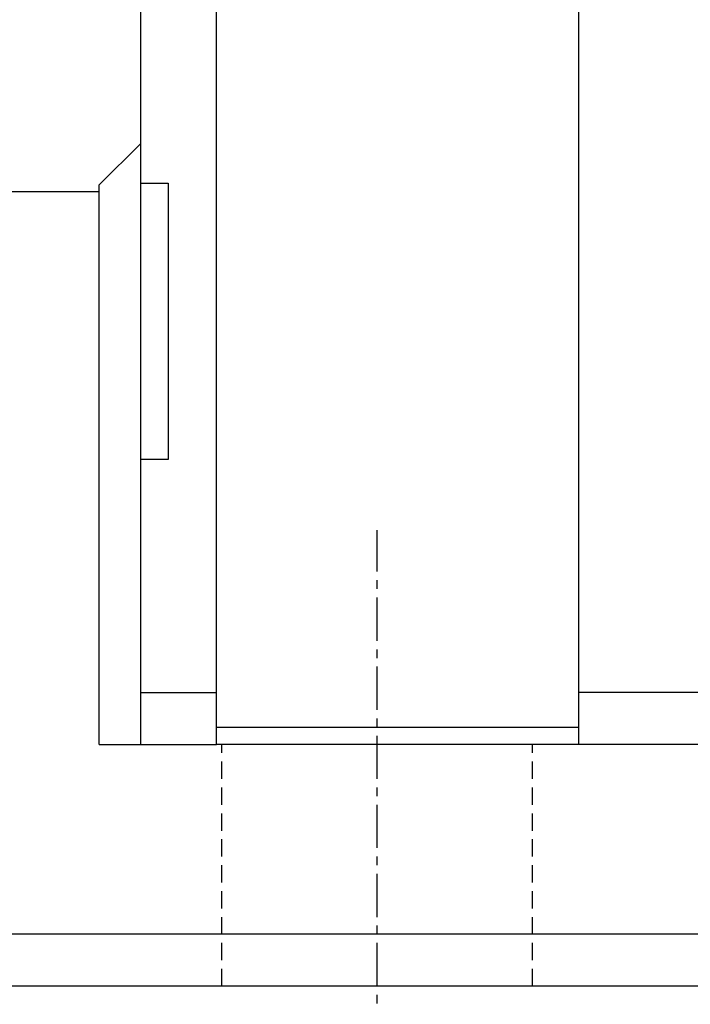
# Model space of a CAD drawing. Extents: x 123 to 490, y 236 to 967.
# Tile 4 of 48: x 355 to 375, y 852 to 880. Entities that reach past the tile are written whole.
import ezdxf

# ---------------------------------------------------------------- set-up
doc = ezdxf.new("R2010")
doc.units = 0
doc.header["$MEASUREMENT"] = 0
doc.linetypes.add('CENTER', pattern=[2, 1.25, -0.25, 0.25, -0.25])
doc.linetypes.add('DASHED', pattern=[0.75, 0.5, -0.25])
for name, color, linetype in [('2', 7, 'CONTINUOUS'), ('CL', 1, 'CENTER'), ('HID', 2, 'DASHED')]:
    doc.layers.add(name, color=color, linetype=linetype)

msp = doc.modelspace()

# ---------------------------------------------------------------- linework, layer by layer
at = {"layer": '2', "color": 0, "linetype": 'Continuous'}
for p, q in [((371.668, 859.307), (371.668, 897.307)), ((358.968, 875.557), (358.968, 891.433)), ((361.168, 859.307), (361.168, 891.433)), ((357.768, 875.507), (358.968, 876.707)), ((358.968, 867.557), (358.968, 875.557)), ((358.968, 875.557), (359.768, 875.557)), ((359.768, 875.557), (359.768, 867.557)), ((357.768, 875.307), (265.817, 875.307)), ((357.768, 859.307), (357.768, 875.507)), ((358.968, 859.307), (358.968, 867.557)), ((359.768, 867.557), (358.968, 867.557)), ((358.968, 860.807), (361.168, 860.807)), ((440.968, 860.807), (371.668, 860.807)), ((361.168, 859.807), (371.668, 859.807)), ((357.768, 859.307), (361.168, 859.307)), ((371.747, 859.307), (361.168, 859.307))]:
    msp.add_line(p, q, dxfattribs=at)
for points in [[(440.968, 859.307), (371.668, 859.307)], [(489.717, 853.807), (309.24, 853.807)], [(489.717, 852.307), (265.817, 852.307)]]:
    msp.add_open_spline(points, degree=1, dxfattribs=at)
at = {"layer": 'CL', "color": 0}
msp.add_line((365.817, 850.307), (365.817, 865.507), dxfattribs=at)
at = {"layer": 'HID', "color": 0}
for p, q in [((361.317, 852.307), (361.317, 859.307)), ((370.317, 852.307), (370.317, 859.307))]:
    msp.add_line(p, q, dxfattribs=at)

doc.saveas('drawing.dxf')
